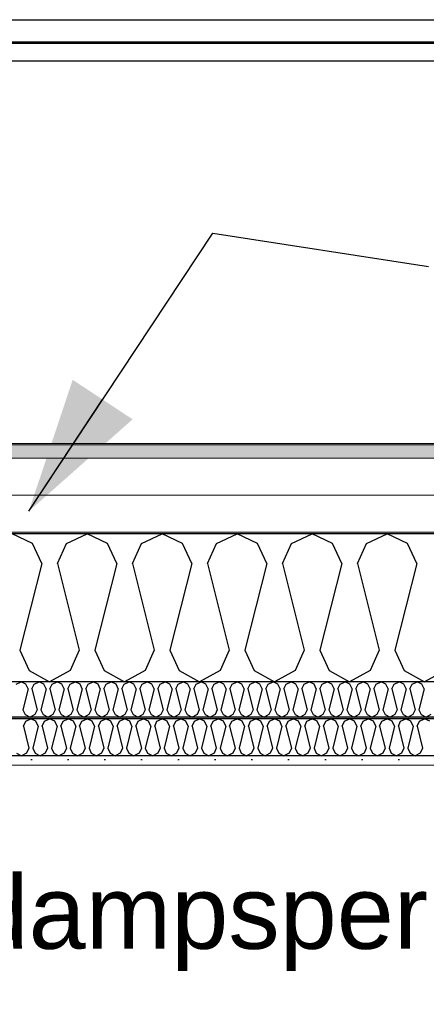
# Model space of a CAD drawing. Header units: millimetres. Extents: x -8544 to 51179, y -2070 to 39312.
# Tile 94 of 165: x 19909 to 20462, y 8110 to 9452. Entities that reach past the tile are written whole.
import ezdxf

# ---------------------------------------------------------------- set-up
doc = ezdxf.new("R2010")
doc.units = ezdxf.units.MM
doc.header["$LTSCALE"] = 0.5
doc.header["$MEASUREMENT"] = 0
doc.linetypes.add('PLINE', pattern=[0])
doc.layers.add('236- Innvendig kledning og overflate(Nye konstruksjoner)', color=7, linetype='Continuous', lineweight=0)
doc.layers.add('262- Taktekking(Nye konstruksjoner)', color=7, linetype='Continuous', lineweight=0)
for name, color, linetype in [('256- Faste himlinger og overflatebehandling (Skravur)(Nye konstruksjoner)', 7, 'Continuous'), ('256- Faste himlinger og overflatebehandling(Nye konstruksjoner)', 7, 'Continuous'), ('261- Primærkonstruksjon (tak)', 7, 'Continuous'), ('261- Primærkonstruksjon (tak) (Skravur)', 7, 'Continuous'), ('262- Taktekking (Skravur)(Nye konstruksjoner)', 7, 'Continuous'), ('265- Gesimser_ takrenner og nedløp(Nye konstruksjoner)', 7, 'Continuous'), ('832- Tekst bygning(Nye konstruksjoner)', 7, 'Continuous')]:
    doc.layers.add(name, color=color, linetype=linetype)
doc.styles.add('GENERATED_STYLE_3', font='arial.ttf')
doc.dimstyles.new('GENERATED_STYLE__2', dxfattribs={"dimtxt": 0.18, "dimasz": 182.4, "dimexe": 0.18, "dimexo": 0.0625, "dimgap": 0, "dimtad": 0, "dimtih": 1, "dimtoh": 1, "dimdec": 4, "dimzin": 0, "dimdsep": 46, "dimcen": 0.09, "dimadec": 0, "dimazin": 0, "dimtfac": 1, "dimtdec": 4, "dimtmove": 0, "dimatfit": 3, "dimldrblk": 'ARROWHEAD_5', "dimfxl": 1, "dimtolj": 1, "dimtzin": 0, "dimarcsym": 0})

# ---------------------------------------------------------------- blocks, each defined once
blk = doc.blocks.new('*X4')
at = {"layer": '261- Primærkonstruksjon (tak) (Skravur)', "linetype": 'PLINE'}
for p, q in [((19926.6, 8738.1), (19898.8, 8751.3)), ((19972.9, 8738.1), (20000.8, 8751.3)), ((20028.7, 8738.1), (20000.8, 8751.3)), ((20075, 8738.1), (20102.9, 8751.3)), ((20130.7, 8738.1), (20102.9, 8751.3)), ((20177, 8738.1), (20204.9, 8751.3)), ((20232.8, 8738.1), (20204.9, 8751.3)), ((20279.1, 8738.1), (20307, 8751.3)), ((20334.8, 8738.1), (20307, 8751.3)), ((20381.1, 8738.1), (20409, 8751.3)), ((20436.9, 8738.1), (20409, 8751.3)), ((19939.1, 8710.8), (19926.6, 8738.1)), ((19960.5, 8710.8), (19972.9, 8738.1)), ((20041.1, 8710.8), (20028.7, 8738.1)), ((20062.6, 8710.8), (20075, 8738.1)), ((20143.2, 8710.8), (20130.7, 8738.1)), ((20164.6, 8710.8), (20177, 8738.1)), ((20245.2, 8710.8), (20232.8, 8738.1)), ((20266.6, 8710.8), (20279.1, 8738.1)), ((20347.3, 8710.8), (20334.8, 8738.1)), ((20368.7, 8710.8), (20381.1, 8738.1)), ((20449.3, 8710.8), (20436.9, 8738.1)), ((19939.1, 8710.8), (19909.5, 8592.5)), ((19960.5, 8710.8), (19990.1, 8592.5)), ((20041.1, 8710.8), (20011.5, 8592.5)), ((20062.6, 8710.8), (20092.1, 8592.5)), ((20143.2, 8710.8), (20113.6, 8592.5)), ((20164.6, 8710.8), (20194.2, 8592.5)), ((20245.2, 8710.8), (20215.6, 8592.5)), ((20266.6, 8710.8), (20296.2, 8592.5)), ((20347.3, 8710.8), (20317.7, 8592.5)), ((20368.7, 8710.8), (20398.3, 8592.5)), ((20449.3, 8710.8), (20419.7, 8592.5)), ((19909.5, 8592.5), (19921.9, 8565.1)), ((19990.1, 8592.5), (19977.7, 8565.1)), ((20011.5, 8592.5), (20024, 8565.1)), ((20092.1, 8592.5), (20079.7, 8565.1)), ((20113.6, 8592.5), (20126, 8565.1)), ((20194.2, 8592.5), (20181.8, 8565.1)), ((20215.6, 8592.5), (20228.1, 8565.1)), ((20296.2, 8592.5), (20283.8, 8565.1)), ((20317.7, 8592.5), (20330.1, 8565.1)), ((20398.3, 8592.5), (20385.8, 8565.1)), ((20419.7, 8592.5), (20432.2, 8565.1)), ((19921.9, 8565.1), (19949.8, 8549.6)), ((19977.7, 8565.1), (19949.8, 8549.6)), ((20024, 8565.1), (20051.8, 8549.6)), ((20079.7, 8565.1), (20051.8, 8549.6)), ((20126, 8565.1), (20153.9, 8549.6)), ((20181.8, 8565.1), (20153.9, 8549.6)), ((20228.1, 8565.1), (20255.9, 8549.6)), ((20283.8, 8565.1), (20255.9, 8549.6)), ((20330.1, 8565.1), (20358, 8549.6)), ((20385.8, 8565.1), (20358, 8549.6)), ((20432.2, 8565.1), (20460, 8549.6)), ((20487.9, 8565.1), (20460, 8549.6))]:
    blk.add_line(p, q, dxfattribs=at)
blk = doc.blocks.new('*X39')
at = {"layer": '256- Faste himlinger og overflatebehandling (Skravur)(Nye konstruksjoner)', "linetype": 'PLINE'}
for p, q in [((19914.2, 8489), (19917.3, 8495.8)), ((19917.3, 8495.8), (19924.3, 8499.1)), ((19931.2, 8495.8), (19924.3, 8499.1)), ((19934.4, 8489), (19931.2, 8495.8)), ((19939.7, 8489), (19942.8, 8495.8)), ((19942.8, 8495.8), (19949.8, 8499.1)), ((19956.8, 8495.8), (19949.8, 8499.1)), ((19959.9, 8489), (19956.8, 8495.8)), ((19965.2, 8489), (19968.3, 8495.8)), ((19968.3, 8495.8), (19975.3, 8499.1)), ((19982.3, 8495.8), (19975.3, 8499.1)), ((19985.4, 8489), (19982.3, 8495.8)), ((19990.7, 8489), (19993.8, 8495.8)), ((19993.8, 8495.8), (20000.8, 8499.1)), ((20007.8, 8495.8), (20000.8, 8499.1)), ((20010.9, 8489), (20007.8, 8495.8)), ((20016.3, 8489), (20019.4, 8495.8)), ((20019.4, 8495.8), (20026.3, 8499.1)), ((20033.3, 8495.8), (20026.3, 8499.1)), ((20036.4, 8489), (20033.3, 8495.8)), ((20041.8, 8489), (20044.9, 8495.8)), ((20044.9, 8495.8), (20051.8, 8499.1)), ((20058.8, 8495.8), (20051.8, 8499.1)), ((20061.9, 8489), (20058.8, 8495.8)), ((20067.3, 8489), (20070.4, 8495.8)), ((20070.4, 8495.8), (20077.3, 8499.1)), ((20084.3, 8495.8), (20077.3, 8499.1)), ((20087.4, 8489), (20084.3, 8495.8)), ((20092.8, 8489), (20095.9, 8495.8)), ((20095.9, 8495.8), (20102.9, 8499.1)), ((20109.8, 8495.8), (20102.9, 8499.1)), ((20112.9, 8489), (20109.8, 8495.8)), ((20118.3, 8489), (20121.4, 8495.8)), ((20121.4, 8495.8), (20128.4, 8499.1)), ((20135.3, 8495.8), (20128.4, 8499.1)), ((20138.4, 8489), (20135.3, 8495.8)), ((20143.8, 8489), (20146.9, 8495.8)), ((20146.9, 8495.8), (20153.9, 8499.1)), ((20160.8, 8495.8), (20153.9, 8499.1)), ((20164, 8489), (20160.8, 8495.8)), ((20169.3, 8489), (20172.4, 8495.8)), ((20172.4, 8495.8), (20179.4, 8499.1)), ((20186.4, 8495.8), (20179.4, 8499.1)), ((20189.5, 8489), (20186.4, 8495.8)), ((20194.8, 8489), (20197.9, 8495.8)), ((20197.9, 8495.8), (20204.9, 8499.1)), ((20211.9, 8495.8), (20204.9, 8499.1)), ((20215, 8489), (20211.9, 8495.8)), ((20220.3, 8489), (20223.4, 8495.8)), ((20223.4, 8495.8), (20230.4, 8499.1)), ((20237.4, 8495.8), (20230.4, 8499.1)), ((20240.5, 8489), (20237.4, 8495.8)), ((20245.9, 8489), (20249, 8495.8)), ((20249, 8495.8), (20255.9, 8499.1)), ((20262.9, 8495.8), (20255.9, 8499.1)), ((20266, 8489), (20262.9, 8495.8)), ((20271.4, 8489), (20274.5, 8495.8)), ((20274.5, 8495.8), (20281.4, 8499.1)), ((20288.4, 8495.8), (20281.4, 8499.1)), ((20291.5, 8489), (20288.4, 8495.8)), ((20296.9, 8489), (20300, 8495.8)), ((20300, 8495.8), (20307, 8499.1)), ((20313.9, 8495.8), (20307, 8499.1)), ((20317, 8489), (20313.9, 8495.8)), ((20322.4, 8489), (20325.5, 8495.8)), ((20325.5, 8495.8), (20332.5, 8499.1)), ((20339.4, 8495.8), (20332.5, 8499.1)), ((20342.5, 8489), (20339.4, 8495.8)), ((20347.9, 8489), (20351, 8495.8)), ((20351, 8495.8), (20358, 8499.1)), ((20364.9, 8495.8), (20358, 8499.1)), ((20368, 8489), (20364.9, 8495.8)), ((20373.4, 8489), (20376.5, 8495.8)), ((20376.5, 8495.8), (20383.5, 8499.1)), ((20390.5, 8495.8), (20383.5, 8499.1)), ((20393.6, 8489), (20390.5, 8495.8)), ((20398.9, 8489), (20402, 8495.8)), ((20402, 8495.8), (20409, 8499.1)), ((20416, 8495.8), (20409, 8499.1)), ((20419.1, 8489), (20416, 8495.8)), ((20424.4, 8489), (20427.5, 8495.8)), ((20427.5, 8495.8), (20434.5, 8499.1)), ((20441.5, 8495.8), (20434.5, 8499.1)), ((20444.6, 8489), (20441.5, 8495.8)), ((20449.9, 8489), (20453.1, 8495.8)), ((20453.1, 8495.8), (20460, 8499.1)), ((20467, 8495.8), (20460, 8499.1)), ((19914.2, 8489), (19921.6, 8459.4)), ((19934.4, 8489), (19927, 8459.4)), ((19939.7, 8489), (19947.1, 8459.4)), ((19959.9, 8489), (19952.5, 8459.4)), ((19965.2, 8489), (19972.6, 8459.4)), ((19985.4, 8489), (19978, 8459.4)), ((19990.7, 8489), (19998.1, 8459.4)), ((20010.9, 8489), (20003.5, 8459.4)), ((20016.3, 8489), (20023.6, 8459.4)), ((20036.4, 8489), (20029, 8459.4)), ((20041.8, 8489), (20049.2, 8459.4)), ((20061.9, 8489), (20054.5, 8459.4)), ((20067.3, 8489), (20074.7, 8459.4)), ((20087.4, 8489), (20080, 8459.4)), ((20092.8, 8489), (20100.2, 8459.4)), ((20112.9, 8489), (20105.5, 8459.4)), ((20118.3, 8489), (20125.7, 8459.4)), ((20138.4, 8489), (20131.1, 8459.4)), ((20143.8, 8489), (20151.2, 8459.4)), ((20164, 8489), (20156.6, 8459.4)), ((20169.3, 8489), (20176.7, 8459.4)), ((20189.5, 8489), (20182.1, 8459.4)), ((20194.8, 8489), (20202.2, 8459.4)), ((20215, 8489), (20207.6, 8459.4)), ((20220.3, 8489), (20227.7, 8459.4)), ((20240.5, 8489), (20233.1, 8459.4)), ((20245.9, 8489), (20253.2, 8459.4)), ((20266, 8489), (20258.6, 8459.4)), ((20271.4, 8489), (20278.8, 8459.4)), ((20291.5, 8489), (20284.1, 8459.4)), ((20296.9, 8489), (20304.3, 8459.4)), ((20317, 8489), (20309.6, 8459.4)), ((20322.4, 8489), (20329.8, 8459.4)), ((20342.5, 8489), (20335.1, 8459.4)), ((20347.9, 8489), (20355.3, 8459.4)), ((20368, 8489), (20360.7, 8459.4)), ((20373.4, 8489), (20380.8, 8459.4)), ((20393.6, 8489), (20386.2, 8459.4)), ((20398.9, 8489), (20406.3, 8459.4)), ((20419.1, 8489), (20411.7, 8459.4)), ((20424.4, 8489), (20431.8, 8459.4)), ((20444.6, 8489), (20437.2, 8459.4)), ((20449.9, 8489), (20457.3, 8459.4)), ((19904.6, 8452.6), (19911.5, 8448.7)), ((19918.5, 8452.6), (19911.5, 8448.7)), ((19921.6, 8459.4), (19918.5, 8452.6)), ((19927, 8459.4), (19930.1, 8452.6)), ((19930.1, 8452.6), (19937, 8448.7)), ((19944, 8452.6), (19937, 8448.7)), ((19947.1, 8459.4), (19944, 8452.6)), ((19952.5, 8459.4), (19955.6, 8452.6)), ((19955.6, 8452.6), (19962.5, 8448.7)), ((19969.5, 8452.6), (19962.5, 8448.7)), ((19972.6, 8459.4), (19969.5, 8452.6)), ((19978, 8459.4), (19981.1, 8452.6)), ((19981.1, 8452.6), (19988.1, 8448.7)), ((19995, 8452.6), (19988.1, 8448.7)), ((19998.1, 8459.4), (19995, 8452.6)), ((20003.5, 8459.4), (20006.6, 8452.6)), ((20006.6, 8452.6), (20013.6, 8448.7)), ((20020.5, 8452.6), (20013.6, 8448.7)), ((20023.6, 8459.4), (20020.5, 8452.6)), ((20029, 8459.4), (20032.1, 8452.6)), ((20032.1, 8452.6), (20039.1, 8448.7)), ((20046, 8452.6), (20039.1, 8448.7)), ((20049.2, 8459.4), (20046, 8452.6)), ((20054.5, 8459.4), (20057.6, 8452.6)), ((20057.6, 8452.6), (20064.6, 8448.7)), ((20071.6, 8452.6), (20064.6, 8448.7)), ((20074.7, 8459.4), (20071.6, 8452.6)), ((20080, 8459.4), (20083.1, 8452.6)), ((20083.1, 8452.6), (20090.1, 8448.7)), ((20097.1, 8452.6), (20090.1, 8448.7)), ((20100.2, 8459.4), (20097.1, 8452.6)), ((20105.5, 8459.4), (20108.6, 8452.6)), ((20108.6, 8452.6), (20115.6, 8448.7)), ((20122.6, 8452.6), (20115.6, 8448.7)), ((20125.7, 8459.4), (20122.6, 8452.6)), ((20131.1, 8459.4), (20134.2, 8452.6)), ((20134.2, 8452.6), (20141.1, 8448.7)), ((20148.1, 8452.6), (20141.1, 8448.7)), ((20151.2, 8459.4), (20148.1, 8452.6)), ((20156.6, 8459.4), (20159.7, 8452.6)), ((20159.7, 8452.6), (20166.6, 8448.7)), ((20173.6, 8452.6), (20166.6, 8448.7)), ((20176.7, 8459.4), (20173.6, 8452.6)), ((20182.1, 8459.4), (20185.2, 8452.6)), ((20185.2, 8452.6), (20192.1, 8448.7)), ((20199.1, 8452.6), (20192.1, 8448.7)), ((20202.2, 8459.4), (20199.1, 8452.6)), ((20207.6, 8459.4), (20210.7, 8452.6)), ((20210.7, 8452.6), (20217.7, 8448.7)), ((20224.6, 8452.6), (20217.7, 8448.7)), ((20227.7, 8459.4), (20224.6, 8452.6)), ((20233.1, 8459.4), (20236.2, 8452.6)), ((20236.2, 8452.6), (20243.2, 8448.7)), ((20250.1, 8452.6), (20243.2, 8448.7)), ((20253.2, 8459.4), (20250.1, 8452.6)), ((20258.6, 8459.4), (20261.7, 8452.6)), ((20261.7, 8452.6), (20268.7, 8448.7)), ((20275.7, 8452.6), (20268.7, 8448.7)), ((20278.8, 8459.4), (20275.7, 8452.6)), ((20284.1, 8459.4), (20287.2, 8452.6)), ((20287.2, 8452.6), (20294.2, 8448.7)), ((20301.2, 8452.6), (20294.2, 8448.7)), ((20304.3, 8459.4), (20301.2, 8452.6)), ((20309.6, 8459.4), (20312.7, 8452.6)), ((20312.7, 8452.6), (20319.7, 8448.7)), ((20326.7, 8452.6), (20319.7, 8448.7)), ((20329.8, 8459.4), (20326.7, 8452.6)), ((20335.1, 8459.4), (20338.3, 8452.6)), ((20338.3, 8452.6), (20345.2, 8448.7)), ((20352.2, 8452.6), (20345.2, 8448.7)), ((20355.3, 8459.4), (20352.2, 8452.6)), ((20360.7, 8459.4), (20363.8, 8452.6)), ((20363.8, 8452.6), (20370.7, 8448.7)), ((20377.7, 8452.6), (20370.7, 8448.7)), ((20380.8, 8459.4), (20377.7, 8452.6)), ((20386.2, 8459.4), (20389.3, 8452.6)), ((20389.3, 8452.6), (20396.2, 8448.7)), ((20403.2, 8452.6), (20396.2, 8448.7)), ((20406.3, 8459.4), (20403.2, 8452.6)), ((20411.7, 8459.4), (20414.8, 8452.6)), ((20414.8, 8452.6), (20421.8, 8448.7)), ((20428.7, 8452.6), (20421.8, 8448.7)), ((20431.8, 8459.4), (20428.7, 8452.6)), ((20437.2, 8459.4), (20440.3, 8452.6)), ((20440.3, 8452.6), (20447.3, 8448.7)), ((20454.2, 8452.6), (20447.3, 8448.7)), ((20457.3, 8459.4), (20454.2, 8452.6))]:
    blk.add_line(p, q, dxfattribs=at)
blk = doc.blocks.new('*X40')
at = {"layer": '256- Faste himlinger og overflatebehandling (Skravur)(Nye konstruksjoner)', "linetype": 'PLINE'}
for p, q in [((19904.3, 8546.4), (19911, 8549.6)), ((19917.7, 8546.4), (19911, 8549.6)), ((19920.7, 8539.9), (19917.7, 8546.4)), ((19925.8, 8539.9), (19928.8, 8546.4)), ((19928.8, 8546.4), (19935.5, 8549.6)), ((19942.2, 8546.4), (19935.5, 8549.6)), ((19945.2, 8539.9), (19942.2, 8546.4)), ((19950.3, 8539.9), (19953.3, 8546.4)), ((19953.3, 8546.4), (19960, 8549.6)), ((19966.7, 8546.4), (19960, 8549.6)), ((19969.7, 8539.9), (19966.7, 8546.4)), ((19974.8, 8539.9), (19977.8, 8546.4)), ((19977.8, 8546.4), (19984.5, 8549.6)), ((19991.2, 8546.4), (19984.5, 8549.6)), ((19994.2, 8539.9), (19991.2, 8546.4)), ((19999.3, 8539.9), (20002.3, 8546.4)), ((20002.3, 8546.4), (20009, 8549.6)), ((20015.7, 8546.4), (20009, 8549.6)), ((20018.7, 8539.9), (20015.7, 8546.4)), ((20023.8, 8539.9), (20026.8, 8546.4)), ((20026.8, 8546.4), (20033.5, 8549.6)), ((20040.2, 8546.4), (20033.5, 8549.6)), ((20043.1, 8539.9), (20040.2, 8546.4)), ((20048.3, 8539.9), (20051.3, 8546.4)), ((20051.3, 8546.4), (20058, 8549.6)), ((20064.6, 8546.4), (20058, 8549.6)), ((20067.6, 8539.9), (20064.6, 8546.4)), ((20072.8, 8539.9), (20075.8, 8546.4)), ((20075.8, 8546.4), (20082.5, 8549.6)), ((20089.1, 8546.4), (20082.5, 8549.6)), ((20092.1, 8539.9), (20089.1, 8546.4)), ((20097.3, 8539.9), (20100.3, 8546.4)), ((20100.3, 8546.4), (20106.9, 8549.6)), ((20113.6, 8546.4), (20106.9, 8549.6)), ((20116.6, 8539.9), (20113.6, 8546.4)), ((20121.8, 8539.9), (20124.7, 8546.4)), ((20124.7, 8546.4), (20131.4, 8549.6)), ((20138.1, 8546.4), (20131.4, 8549.6)), ((20141.1, 8539.9), (20138.1, 8546.4)), ((20146.3, 8539.9), (20149.2, 8546.4)), ((20149.2, 8546.4), (20155.9, 8549.6)), ((20162.6, 8546.4), (20155.9, 8549.6)), ((20165.6, 8539.9), (20162.6, 8546.4)), ((20170.7, 8539.9), (20173.7, 8546.4)), ((20173.7, 8546.4), (20180.4, 8549.6)), ((20187.1, 8546.4), (20180.4, 8549.6)), ((20190.1, 8539.9), (20187.1, 8546.4)), ((20195.2, 8539.9), (20198.2, 8546.4)), ((20198.2, 8546.4), (20204.9, 8549.6)), ((20211.6, 8546.4), (20204.9, 8549.6)), ((20214.6, 8539.9), (20211.6, 8546.4)), ((20219.7, 8539.9), (20222.7, 8546.4)), ((20222.7, 8546.4), (20229.4, 8549.6)), ((20236.1, 8546.4), (20229.4, 8549.6)), ((20239.1, 8539.9), (20236.1, 8546.4)), ((20244.2, 8539.9), (20247.2, 8546.4)), ((20247.2, 8546.4), (20253.9, 8549.6)), ((20260.6, 8546.4), (20253.9, 8549.6)), ((20263.6, 8539.9), (20260.6, 8546.4)), ((20268.7, 8539.9), (20271.7, 8546.4)), ((20271.7, 8546.4), (20278.4, 8549.6)), ((20285.1, 8546.4), (20278.4, 8549.6)), ((20288.1, 8539.9), (20285.1, 8546.4)), ((20293.2, 8539.9), (20296.2, 8546.4)), ((20296.2, 8546.4), (20302.9, 8549.6)), ((20309.6, 8546.4), (20302.9, 8549.6)), ((20312.5, 8539.9), (20309.6, 8546.4)), ((20317.7, 8539.9), (20320.7, 8546.4)), ((20320.7, 8546.4), (20327.4, 8549.6)), ((20334, 8546.4), (20327.4, 8549.6)), ((20337, 8539.9), (20334, 8546.4)), ((20342.2, 8539.9), (20345.2, 8546.4)), ((20345.2, 8546.4), (20351.9, 8549.6)), ((20358.5, 8546.4), (20351.9, 8549.6)), ((20361.5, 8539.9), (20358.5, 8546.4)), ((20366.7, 8539.9), (20369.7, 8546.4)), ((20369.7, 8546.4), (20376.3, 8549.6)), ((20383, 8546.4), (20376.3, 8549.6)), ((20386, 8539.9), (20383, 8546.4)), ((20391.2, 8539.9), (20394.1, 8546.4)), ((20394.1, 8546.4), (20400.8, 8549.6)), ((20407.5, 8546.4), (20400.8, 8549.6)), ((20410.5, 8539.9), (20407.5, 8546.4)), ((20415.7, 8539.9), (20418.6, 8546.4)), ((20418.6, 8546.4), (20425.3, 8549.6)), ((20432, 8546.4), (20425.3, 8549.6)), ((20435, 8539.9), (20432, 8546.4)), ((20440.1, 8539.9), (20443.1, 8546.4)), ((20443.1, 8546.4), (20449.8, 8549.6)), ((20456.5, 8546.4), (20449.8, 8549.6)), ((20459.5, 8539.9), (20456.5, 8546.4)), ((19920.7, 8539.9), (19913.6, 8511.5)), ((19925.8, 8539.9), (19932.9, 8511.5)), ((19945.2, 8539.9), (19938.1, 8511.5)), ((19950.3, 8539.9), (19957.4, 8511.5)), ((19969.7, 8539.9), (19962.6, 8511.5)), ((19974.8, 8539.9), (19981.9, 8511.5)), ((19994.2, 8539.9), (19987.1, 8511.5)), ((19999.3, 8539.9), (20006.4, 8511.5)), ((20018.7, 8539.9), (20011.6, 8511.5)), ((20023.8, 8539.9), (20030.9, 8511.5)), ((20043.1, 8539.9), (20036, 8511.5)), ((20048.3, 8539.9), (20055.4, 8511.5)), ((20067.6, 8539.9), (20060.5, 8511.5)), ((20072.8, 8539.9), (20079.9, 8511.5)), ((20092.1, 8539.9), (20085, 8511.5)), ((20097.3, 8539.9), (20104.4, 8511.5)), ((20116.6, 8539.9), (20109.5, 8511.5)), ((20121.8, 8539.9), (20128.9, 8511.5)), ((20141.1, 8539.9), (20134, 8511.5)), ((20146.3, 8539.9), (20153.4, 8511.5)), ((20165.6, 8539.9), (20158.5, 8511.5)), ((20170.7, 8539.9), (20177.8, 8511.5)), ((20190.1, 8539.9), (20183, 8511.5)), ((20195.2, 8539.9), (20202.3, 8511.5)), ((20214.6, 8539.9), (20207.5, 8511.5)), ((20219.7, 8539.9), (20226.8, 8511.5)), ((20239.1, 8539.9), (20232, 8511.5)), ((20244.2, 8539.9), (20251.3, 8511.5)), ((20263.6, 8539.9), (20256.5, 8511.5)), ((20268.7, 8539.9), (20275.8, 8511.5)), ((20288.1, 8539.9), (20281, 8511.5)), ((20293.2, 8539.9), (20300.3, 8511.5)), ((20312.5, 8539.9), (20305.4, 8511.5)), ((20317.7, 8539.9), (20324.8, 8511.5)), ((20337, 8539.9), (20329.9, 8511.5)), ((20342.2, 8539.9), (20349.3, 8511.5)), ((20361.5, 8539.9), (20354.4, 8511.5)), ((20366.7, 8539.9), (20373.8, 8511.5)), ((20386, 8539.9), (20378.9, 8511.5)), ((20391.2, 8539.9), (20398.3, 8511.5)), ((20410.5, 8539.9), (20403.4, 8511.5)), ((20415.7, 8539.9), (20422.7, 8511.5)), ((20435, 8539.9), (20427.9, 8511.5)), ((20440.1, 8539.9), (20447.2, 8511.5)), ((20459.5, 8539.9), (20452.4, 8511.5)), ((19913.6, 8511.5), (19916.6, 8504.9)), ((19916.6, 8504.9), (19923.3, 8501.2)), ((19929.9, 8504.9), (19923.3, 8501.2)), ((19932.9, 8511.5), (19929.9, 8504.9)), ((19938.1, 8511.5), (19941.1, 8504.9)), ((19941.1, 8504.9), (19947.8, 8501.2)), ((19954.4, 8504.9), (19947.8, 8501.2)), ((19957.4, 8511.5), (19954.4, 8504.9)), ((19962.6, 8511.5), (19965.6, 8504.9)), ((19965.6, 8504.9), (19972.2, 8501.2)), ((19978.9, 8504.9), (19972.2, 8501.2)), ((19981.9, 8511.5), (19978.9, 8504.9)), ((19987.1, 8511.5), (19990, 8504.9)), ((19990, 8504.9), (19996.7, 8501.2)), ((20003.4, 8504.9), (19996.7, 8501.2)), ((20006.4, 8511.5), (20003.4, 8504.9)), ((20011.6, 8511.5), (20014.5, 8504.9)), ((20014.5, 8504.9), (20021.2, 8501.2)), ((20027.9, 8504.9), (20021.2, 8501.2)), ((20030.9, 8511.5), (20027.9, 8504.9)), ((20036, 8511.5), (20039, 8504.9)), ((20039, 8504.9), (20045.7, 8501.2)), ((20052.4, 8504.9), (20045.7, 8501.2)), ((20055.4, 8511.5), (20052.4, 8504.9)), ((20060.5, 8511.5), (20063.5, 8504.9)), ((20063.5, 8504.9), (20070.2, 8501.2)), ((20076.9, 8504.9), (20070.2, 8501.2)), ((20079.9, 8511.5), (20076.9, 8504.9)), ((20085, 8511.5), (20088, 8504.9)), ((20088, 8504.9), (20094.7, 8501.2)), ((20101.4, 8504.9), (20094.7, 8501.2)), ((20104.4, 8511.5), (20101.4, 8504.9)), ((20109.5, 8511.5), (20112.5, 8504.9)), ((20112.5, 8504.9), (20119.2, 8501.2)), ((20125.9, 8504.9), (20119.2, 8501.2)), ((20128.9, 8511.5), (20125.9, 8504.9)), ((20134, 8511.5), (20137, 8504.9)), ((20137, 8504.9), (20143.7, 8501.2)), ((20150.4, 8504.9), (20143.7, 8501.2)), ((20153.4, 8511.5), (20150.4, 8504.9)), ((20158.5, 8511.5), (20161.5, 8504.9)), ((20161.5, 8504.9), (20168.2, 8501.2)), ((20174.9, 8504.9), (20168.2, 8501.2)), ((20177.8, 8511.5), (20174.9, 8504.9)), ((20183, 8511.5), (20186, 8504.9)), ((20186, 8504.9), (20192.7, 8501.2)), ((20199.3, 8504.9), (20192.7, 8501.2)), ((20202.3, 8511.5), (20199.3, 8504.9)), ((20207.5, 8511.5), (20210.5, 8504.9)), ((20210.5, 8504.9), (20217.2, 8501.2)), ((20223.8, 8504.9), (20217.2, 8501.2)), ((20226.8, 8511.5), (20223.8, 8504.9)), ((20232, 8511.5), (20235, 8504.9)), ((20235, 8504.9), (20241.6, 8501.2)), ((20248.3, 8504.9), (20241.6, 8501.2)), ((20251.3, 8511.5), (20248.3, 8504.9)), ((20256.5, 8511.5), (20259.4, 8504.9)), ((20259.4, 8504.9), (20266.1, 8501.2)), ((20272.8, 8504.9), (20266.1, 8501.2)), ((20275.8, 8511.5), (20272.8, 8504.9)), ((20281, 8511.5), (20283.9, 8504.9)), ((20283.9, 8504.9), (20290.6, 8501.2)), ((20297.3, 8504.9), (20290.6, 8501.2)), ((20300.3, 8511.5), (20297.3, 8504.9)), ((20305.4, 8511.5), (20308.4, 8504.9)), ((20308.4, 8504.9), (20315.1, 8501.2)), ((20321.8, 8504.9), (20315.1, 8501.2)), ((20324.8, 8511.5), (20321.8, 8504.9)), ((20329.9, 8511.5), (20332.9, 8504.9)), ((20332.9, 8504.9), (20339.6, 8501.2)), ((20346.3, 8504.9), (20339.6, 8501.2)), ((20349.3, 8511.5), (20346.3, 8504.9)), ((20354.4, 8511.5), (20357.4, 8504.9)), ((20357.4, 8504.9), (20364.1, 8501.2)), ((20370.8, 8504.9), (20364.1, 8501.2)), ((20373.8, 8511.5), (20370.8, 8504.9)), ((20378.9, 8511.5), (20381.9, 8504.9)), ((20381.9, 8504.9), (20388.6, 8501.2)), ((20395.3, 8504.9), (20388.6, 8501.2)), ((20398.3, 8511.5), (20395.3, 8504.9)), ((20403.4, 8511.5), (20406.4, 8504.9)), ((20406.4, 8504.9), (20413.1, 8501.2)), ((20419.8, 8504.9), (20413.1, 8501.2)), ((20422.7, 8511.5), (20419.8, 8504.9)), ((20427.9, 8511.5), (20430.9, 8504.9)), ((20430.9, 8504.9), (20437.6, 8501.2)), ((20444.3, 8504.9), (20437.6, 8501.2)), ((20447.2, 8511.5), (20444.3, 8504.9)), ((20452.4, 8511.5), (20455.4, 8504.9)), ((20455.4, 8504.9), (20462.1, 8501.2)), ((20468.7, 8504.9), (20462.1, 8501.2))]:
    blk.add_line(p, q, dxfattribs=at)
blk = doc.blocks.new('ARROWHEAD_5')
at = {"linetype": 'Continuous'}
blk.add_hatch(color=256, dxfattribs=at).paths.add_polyline_path([(-1, 0.2679), (0, 0), (-1, -0.2679)])
blk.add_line((0, 0), (-1, 0), dxfattribs=at)

msp = doc.modelspace()

# ---------------------------------------------------------------- hatches: boundary and pattern name
at = {"layer": '256- Faste himlinger og overflatebehandling (Skravur)(Nye konstruksjoner)', "linetype": 'Continuous'}
msp.add_hatch(color=256, dxfattribs=at).paths.add_polyline_path([(22121.9, 8501.2), (18711.9, 8501.2), (18711.9, 8499.1), (22121.9, 8499.1)])
h = msp.add_hatch(dxfattribs=at)
h.set_pattern_fill('Gips', color=256, style=0, pattern_type=2)
h.set_pattern_definition([(0, (0, 0), (0, 86.60254), [0, -50]), (0, (25, 43.3), (0, 86.60254), [0, -50])])
h.paths.add_polyline_path([(18711.9, 8448.7), (18711.9, 8436.1), (22121.9, 8436.1), (22121.9, 8448.7)])
at = {"layer": '262- Taktekking (Skravur)(Nye konstruksjoner)', "linetype": 'Continuous'}
msp.add_hatch(color=256, dxfattribs=at).paths.add_polyline_path([(15021.9, 8874.4), (15021.9, 8872.3), (40611.9, 8872.3), (40611.9, 8874.4)])
h = msp.add_hatch(dxfattribs=at)
h.set_pattern_fill('Prikker_tett', color=256, style=0, pattern_type=2)
h.set_pattern_definition([(0, (0, 0), (0, 43.30127), [0, -25]), (0, (12.5, 21.65), (0, 43.30127), [0, -25])])
h.paths.add_polyline_path([(15021.9, 8753.3), (15021.9, 8751.3), (40611.9, 8751.3), (40611.9, 8753.3)])
at = {"layer": '262- Taktekking(Nye konstruksjoner)', "linetype": 'Continuous'}
msp.add_hatch(color=256, dxfattribs=at).paths.add_polyline_path([(40611.9, 8872.3), (15021.9, 8872.3), (15021.9, 8854.2), (40611.9, 8854.2)])

# ---------------------------------------------------------------- linework, layer by layer
at = {"layer": '236- Innvendig kledning og overflate(Nye konstruksjoner)', "linetype": 'PLINE'}
msp.add_line((22121.9, 8436.1), (18711.9, 8436.1), dxfattribs=at)
at = {"layer": '256- Faste himlinger og overflatebehandling(Nye konstruksjoner)', "linetype": 'PLINE'}
for p, q in [((22121.9, 8501.2), (18711.9, 8501.2)), ((22121.9, 8499.1), (18711.9, 8499.1)), ((22121.9, 8448.7), (18711.9, 8448.7))]:
    msp.add_line(p, q, dxfattribs=at)
at = {"layer": '261- Primærkonstruksjon (tak)', "linetype": 'PLINE'}
msp.add_line((22121.9, 8549.6), (18711.9, 8549.6), dxfattribs=at)
at = {"layer": '261- Primærkonstruksjon (tak)', "linetype": 'PLINE', "flags": 128}
msp.add_lwpolyline([(25961.9, 8751.3), (15159.9, 8751.3), (15140.9, 8751.3), (15110.9, 8751.3), (15080.9, 8751.3), (15071.9, 8751.3), (15021.9, 8751.3)], dxfattribs=at)
at = {"layer": '262- Taktekking(Nye konstruksjoner)', "linetype": 'PLINE'}
for p, q in [((40611.9, 8874.4), (15021.9, 8874.4)), ((40611.9, 8872.3), (15021.9, 8872.3)), ((40611.9, 8854.2), (15021.9, 8854.2)), ((40611.9, 8803.7), (15021.9, 8803.7)), ((40611.9, 8753.3), (15021.9, 8753.3))]:
    msp.add_line(p, q, dxfattribs=at)
at = {"layer": '265- Gesimser_ takrenner og nedløp(Nye konstruksjoner)', "linetype": 'PLINE'}
for p, q in [((18524.9, 9451.6), (26082.5, 9451.6)), ((18524.9, 9421.4), (26025.9, 9421.4)), ((18524.9, 9419.7), (26026.9, 9419.7)), ((18524.9, 9395.7), (25981.9, 9395.7))]:
    msp.add_line(p, q, dxfattribs=at)

# ---------------------------------------------------------------- block references
at = {"layer": '256- Faste himlinger og overflatebehandling(Nye konstruksjoner)'}
for name in ['*X40', '*X39']:
    msp.add_blockref(name, (0, 0), dxfattribs=at)
at = {"layer": '261- Primærkonstruksjon (tak)'}
msp.add_blockref('*X4', (0, 0), dxfattribs=at)

# ---------------------------------------------------------------- texts
at = {"layer": '832- Tekst bygning(Nye konstruksjoner)', "linetype": 'Continuous', "insert": (19634.1, 8155.7), "char_height": 100, "attachment_point": 7, "style": 'GENERATED_STYLE_3'}
msp.add_mtext('\\A1;{\\pql;\\fArial|b0|i0|c0|p0;\\W1.000000;Ny dampsperre og isolering}', dxfattribs=at)

# ---------------------------------------------------------------- leaders
at = {"layer": '832- Tekst bygning(Nye konstruksjoner)', "linetype": 'PLINE', "annotation_type": 0, "has_hookline": 1, "hookline_direction": 0}
for points, text_width in [([(19921.5, 8781.9), (20171.8, 9161), (20465.2, 9115.5)], 887.7), ([(19346.2, 8494.6), (19461.4, 8155.7), (19634.1, 8110.2)], 1686.7)]:
    msp.add_leader(points, dimstyle='GENERATED_STYLE__2', dxfattribs=dict(at, text_width=text_width))

doc.saveas('drawing.dxf')
